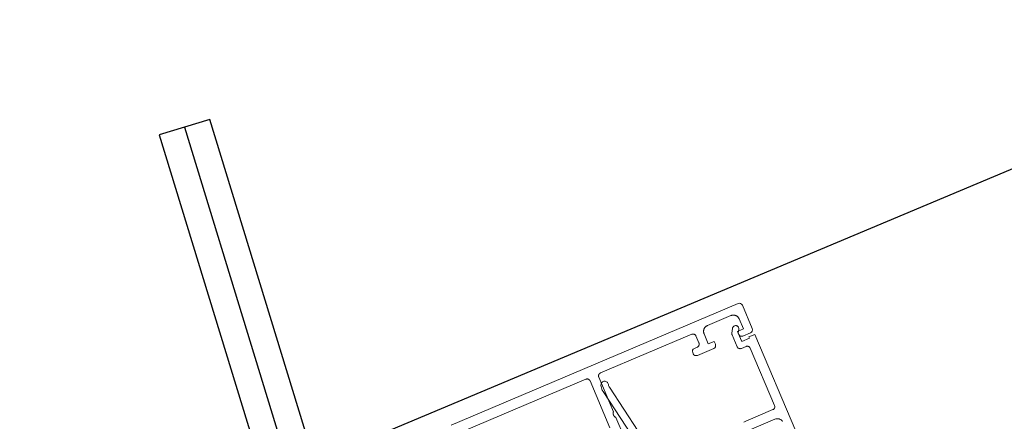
# Model space of a CAD drawing. Header units: metres. Extents: x 63115 to 703450, y -261936 to -53969.
# Tile 100 of 209: x 164870 to 165025, y -143770 to -143707. Entities that reach past the tile are written whole.
import ezdxf

# ---------------------------------------------------------------- set-up
doc = ezdxf.new("R2010")
doc.units = ezdxf.units.M
doc.layers.add('_01Hulplijnen', color=6, linetype='Continuous', plot=False)
for name, color, linetype in [('_02Binnenwanden', 2, 'Continuous'), ('_03-PROJECTION', 1, 'Continuous'), ('LAYER98', 7, 'Continuous')]:
    doc.layers.add(name, color=color, linetype=linetype)

# ---------------------------------------------------------------- blocks, each defined once
blk = doc.blocks.new('*U182')
at = {"layer": '_01Hulplijnen'}
blk.add_lwpolyline([(0, 113.5), (0, 0)], dxfattribs=at)
at = {"layer": '_02Binnenwanden'}
blk.add_lwpolyline([(-35.02, 0), (-35.02, 9.47), (-4.17, 9.47), (-4.17, 113.5), (4.17, 113.5), (4.17, 9.47), (35.02, 9.47), (35.02, 0)], close=True, dxfattribs=at)
blk = doc.blocks.new('*U164')
at = {"layer": 'LAYER98', "color": 7, "linetype": 'Continuous', "lineweight": 9}
for points in [[(99.35, 60), (50.35, 60)], [(99.85, 55.5), (99.85, 59.5)], [(51.85, 58.4), (72.65, 58.4)], [(72.65, 58.4), (72.68, 58.4), (72.7, 58.4), (72.73, 58.39), (72.76, 58.39), (72.78, 58.38), (72.81, 58.37), (72.84, 58.36), (72.86, 58.35), (72.88, 58.34), (72.91, 58.33), (72.93, 58.31), (72.95, 58.3), (72.97, 58.28), (72.99, 58.26), (73.01, 58.24), (73.03, 58.22), (73.05, 58.2), (73.06, 58.18), (73.08, 58.16), (73.09, 58.13), (73.1, 58.11), (73.11, 58.08), (73.12, 58.06), (73.13, 58.03), (73.14, 58.01), (73.14, 57.98), (73.15, 57.95), (73.15, 57.93), (73.15, 57.9)], [(73.15, 57.9), (73.15, 49.9)], [(74.65, 57.9), (74.65, 57.93), (74.65, 57.95), (74.66, 57.98), (74.66, 58.01), (74.67, 58.03), (74.68, 58.06), (74.69, 58.08), (74.7, 58.11), (74.71, 58.13), (74.72, 58.16), (74.74, 58.18), (74.75, 58.2), (74.77, 58.22), (74.79, 58.24), (74.81, 58.26), (74.83, 58.28), (74.85, 58.3), (74.87, 58.31), (74.89, 58.33), (74.92, 58.34), (74.94, 58.35), (74.97, 58.36), (74.99, 58.37), (75.02, 58.38), (75.04, 58.39), (75.07, 58.39), (75.1, 58.4), (75.12, 58.4), (75.15, 58.4)], [(74.65, 52), (74.65, 57.9)], [(75.15, 58.4), (90.75, 58.4)], [(90.75, 58.4), (90.78, 58.4), (90.8, 58.4), (90.83, 58.39), (90.86, 58.39), (90.88, 58.38), (90.91, 58.37), (90.94, 58.36), (90.96, 58.35), (90.98, 58.34), (91.01, 58.33), (91.03, 58.31), (91.05, 58.3), (91.07, 58.28), (91.09, 58.26), (91.11, 58.24), (91.13, 58.22), (91.15, 58.2), (91.16, 58.18), (91.18, 58.16), (91.19, 58.13), (91.2, 58.11), (91.21, 58.08), (91.22, 58.06), (91.23, 58.03), (91.24, 58.01), (91.24, 57.98), (91.25, 57.95), (91.25, 57.93), (91.25, 57.9)], [(91.25, 57.9), (91.25, 56.7)], [(92.55, 57.7), (92.55, 57.75), (92.56, 57.81), (92.56, 57.86), (92.57, 57.91), (92.59, 57.97), (92.6, 58.02), (92.62, 58.07), (92.64, 58.12), (92.67, 58.17), (92.69, 58.22), (92.72, 58.26), (92.75, 58.31), (92.79, 58.35), (92.82, 58.39), (92.86, 58.43), (92.9, 58.46), (92.94, 58.5), (92.99, 58.53), (93.03, 58.56), (93.08, 58.58), (93.13, 58.61), (93.18, 58.63), (93.23, 58.65), (93.28, 58.66), (93.34, 58.68), (93.39, 58.69), (93.44, 58.69), (93.5, 58.7), (93.55, 58.7)], [(93.55, 55.5), (93.55, 56), (92.55, 56), (92.55, 57.7)], [(93.55, 58.7), (97.55, 58.7)], [(97.55, 58.7), (97.6, 58.7), (97.66, 58.69), (97.71, 58.69), (97.77, 58.68), (97.82, 58.66), (97.87, 58.65), (97.92, 58.63), (97.97, 58.61), (98.02, 58.58), (98.07, 58.56), (98.11, 58.53), (98.16, 58.5), (98.2, 58.46), (98.24, 58.43), (98.28, 58.39), (98.31, 58.35), (98.35, 58.31), (98.38, 58.26), (98.41, 58.22), (98.43, 58.17), (98.46, 58.12), (98.48, 58.07), (98.5, 58.02), (98.51, 57.97), (98.53, 57.91), (98.54, 57.86), (98.54, 57.81), (98.55, 57.75), (98.55, 57.7)], [(98.55, 57.7), (98.55, 56), (97.55, 56), (97.55, 55.5)], [(99.85, 38), (99.85, 54.5), (98.85, 54.5), (98.85, 54.3), (97.55, 54.3), (97.55, 55.7), (97.87, 56.25), (97.9, 56.33), (97.93, 56.41), (97.93, 56.5), (97.93, 56.58), (97.9, 56.67), (97.87, 56.75), (97.82, 56.82), (97.75, 56.88), (97.68, 56.93), (97.6, 56.97), (97.52, 56.99), (97.43, 57), (97.35, 56.99), (97.26, 56.97), (97.18, 56.93), (97.11, 56.88), (97.05, 56.82), (97, 56.75), (96.62, 56.08), (96.59, 56.03), (96.57, 55.96), (96.55, 55.9), (96.55, 55.83), (96.55, 53.8), (96.56, 53.71), (96.58, 53.63), (96.62, 53.55), (96.67, 53.48), (96.73, 53.42), (96.8, 53.37), (96.88, 53.33), (96.96, 53.31), (97.05, 53.3), (97.85, 53.3), (97.94, 53.29), (98.02, 53.27), (98.1, 53.23), (98.17, 53.18), (98.23, 53.12), (98.28, 53.05), (98.32, 52.97), (98.34, 52.89), (98.35, 52.8), (98.35, 43), (98.34, 42.91), (98.32, 42.83), (98.28, 42.75), (98.23, 42.68), (98.17, 42.62), (98.1, 42.57), (98.02, 42.53), (97.94, 42.51), (97.85, 42.5), (93.25, 42.5), (92.9, 42.47)], [(78.49, 39.52), (75.56, 55.78), (75.55, 55.89), (75.55, 56), (75.56, 56.11), (75.58, 56.21), (75.59, 56.26), (75.61, 56.37), (75.61, 56.47), (75.59, 56.58), (75.55, 56.68), (75.49, 56.77), (75.41, 56.85), (75.32, 56.92), (75.23, 56.96), (75.12, 56.99), (75.01, 57), (74.91, 56.99), (74.8, 56.96), (74.71, 56.91), (74.62, 56.84), (74.55, 56.76), (74.49, 56.67), (74.45, 56.56), (74.42, 56.43), (74.37, 56.21), (74.35, 56), (74.35, 55.78), (74.38, 55.56), (77.34, 39.15)], [(93.55, 41), (97.55, 41), (97.72, 40.98), (97.89, 40.94), (98.05, 40.87), (98.19, 40.77), (98.32, 40.64), (98.42, 40.5), (98.49, 40.34), (98.53, 40.17)], [(90.75, 56.2), (90.25, 56.2)], [(91.25, 56.7), (91.25, 56.67), (91.25, 56.65), (91.24, 56.62), (91.24, 56.59), (91.23, 56.57), (91.22, 56.54), (91.21, 56.51), (91.2, 56.49), (91.19, 56.47), (91.18, 56.44), (91.16, 56.42), (91.15, 56.4), (91.13, 56.38), (91.11, 56.36), (91.09, 56.34), (91.07, 56.32), (91.05, 56.3), (91.03, 56.29), (91.01, 56.27), (90.98, 56.26), (90.96, 56.25), (90.94, 56.24), (90.91, 56.23), (90.88, 56.22), (90.86, 56.21), (90.83, 56.21), (90.8, 56.2), (90.78, 56.2), (90.75, 56.2)], [(89.75, 55.7), (89.75, 55.5)], [(90.25, 55), (93.05, 55)], [(98.05, 55), (99.35, 55)], [(74.65, 51), (74.62, 51.03), (74.6, 51.06), (74.58, 51.09), (74.56, 51.12), (74.54, 51.16), (74.52, 51.19), (74.5, 51.23), (74.49, 51.27), (74.48, 51.31), (74.47, 51.34), (74.46, 51.38), (74.45, 51.42), (74.45, 51.46), (74.45, 51.5), (74.45, 51.54), (74.45, 51.58), (74.46, 51.62), (74.47, 51.66), (74.48, 51.69), (74.49, 51.73), (74.5, 51.77), (74.52, 51.81), (74.54, 51.84), (74.56, 51.87), (74.58, 51.91), (74.6, 51.94), (74.62, 51.97), (74.65, 52)], [(74.65, 47.7), (74.65, 51)]]:
    blk.add_lwpolyline(points, dxfattribs=at)
for points in [[(99.85, 59.5, 0.414221), (99.35, 60)], [(90.25, 56.2, 0.414225), (89.75, 55.7)], [(89.75, 55.5, 0.41451), (90.25, 55)], [(93.05, 55, 0.41451), (93.55, 55.5)], [(97.55, 55.5, 0.414534), (98.05, 55)], [(99.35, 55, 0.41452), (99.85, 55.5)]]:
    blk.add_lwpolyline(points, format="xyb", dxfattribs=at)
blk = doc.blocks.new('pui_02')
at = {"layer": '_03-PROJECTION'}
blk.add_lwpolyline([(3683.24, -2153.99), (2813.27, -2519.63), (1888.23, -2684.24), (1593.73, -2716.68), (0, -2821.9)], dxfattribs=at)
at = {"layer": '_02Binnenwanden', "xscale": -1, "rotation": 17.00000000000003}
blk.add_blockref('*U182', (2829.86, -2573.9), dxfattribs=at)
at = {"layer": '_03-PROJECTION', "rotation": 23}
blk.add_blockref('*U164', (2815.71, -2587.15), dxfattribs=at)

msp = doc.modelspace()

# ---------------------------------------------------------------- block references
at = {"layer": '_02Binnenwanden'}
msp.add_blockref('pui_02', (162099.37, -141258.61), dxfattribs=at)

doc.saveas('drawing.dxf')
